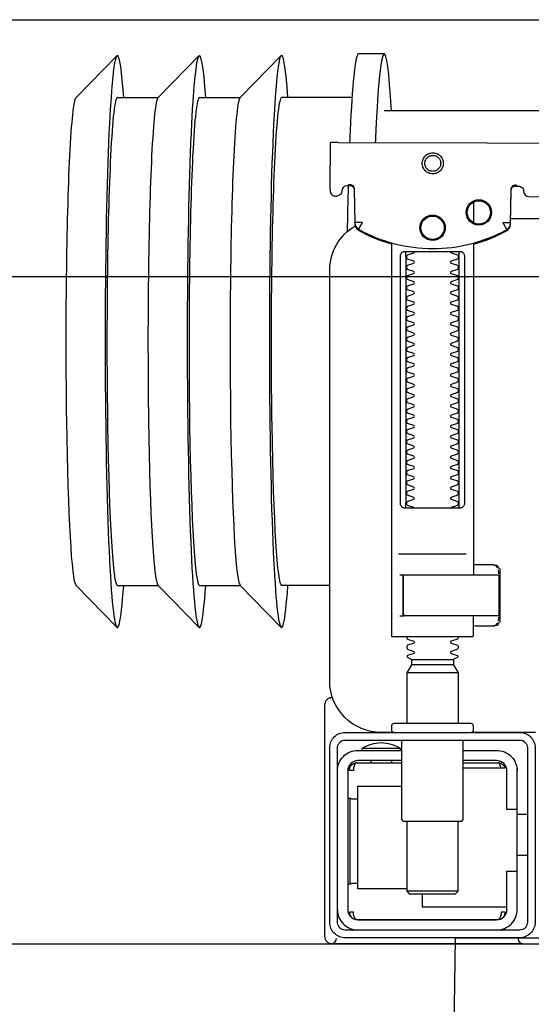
# Model space of a CAD drawing. Header units: millimetres. Extents: x 28600 to 181045, y -399112 to -163690.
# Tile 222 of 256: x 59980 to 59990, y -194372 to -194353. Entities that reach past the tile are written whole.
import ezdxf

# ---------------------------------------------------------------- set-up
doc = ezdxf.new("R2010")
doc.units = ezdxf.units.MM
doc.linetypes.add('HIDDEN', pattern=[9.525, 6.35, -3.175])
doc.layers.get('0').update_dxf_attribs({"color": 8})
for name, color, linetype in [('!! 0_ Istn-widok', 8, 'Continuous'), ('!! 0_Istn-cienka', 8, 'Continuous'), ('!! 2 ZABUDOWA GK-MDF', 8, 'Continuous'), ('!! 2_wypos-sanitarne', 8, 'Continuous')]:
    doc.layers.add(name, color=color, linetype=linetype)
doc.layers.add('!!_@ wypos sanit nd', color=8, linetype='Continuous', plot=False)

# ---------------------------------------------------------------- blocks, each defined once
blk = doc.blocks.new('A$C324a30b8')
for points in [[(-0.17832, -0.47832), (-0.17797, -0.23916), (-0.17727, -0.11958), (-0.17552, 0)], [(-0.17552, 0), (0.17552, 0)]]:
    blk.add_lwpolyline(points)
blk = doc.blocks.new('A$C4ebe9e89')
for points in [[(-0.24944, 0.17326), (-0.24147, 0.18145)], [(-0.24136, 0.17331), (-0.23341, 0.17331), (-0.22548, 0.18145)], [(-0.22538, 0.17331), (-0.21743, 0.17331), (-0.2095, 0.18145)], [(-0.18941, 0.18181), (-0.19441, 0.18181)], [(-0.19567, 0.17331), (-0.20939, 0.17331)], [(-0.18941, 0.17081), (-0.04454, 0.17081), (-0.04035, 0.17071), (-0.03616, 0.17042), (-0.032, 0.16993), (-0.02786, 0.16925), (-0.02376, 0.16837), (-0.0197, 0.16731), (-0.0157, 0.16606), (-0.01176, 0.16462), (-0.00789, 0.163), (-0.0041, 0.1612), (-0.0004, 0.15923), (0.0032, 0.15708), (0.00671, 0.15478), (0.0101, 0.1523), (0.01337, 0.14968)], [(-0.19839, 0.16455), (-0.11148, 0.16437)], [(-0.19593, 0.15629), (-0.19608, 0.15629), (-0.19638, 0.15629), (-0.19593, 0.1562), (-0.19577, 0.15614), (-0.19563, 0.15605), (-0.19551, 0.15594), (-0.1954, 0.15581), (-0.19532, 0.15567), (-0.19526, 0.15551), (-0.19523, 0.15535)], [(-0.16479, 0.14865), (-0.16466, 0.1552), (-0.16464, 0.15536), (-0.1646, 0.15551), (-0.16454, 0.15566), (-0.16445, 0.15579), (-0.16435, 0.15591), (-0.16422, 0.15601), (-0.16408, 0.15609), (-0.16394, 0.15614), (-0.16348, 0.15622), (-0.1638, 0.15623), (-0.16395, 0.15623)], [(-0.172, 0.15297), (-0.172, 0.14892)], [(0.16493, 0.14968), (-0.16477, 0.14968)], [(-0.172, 0.14497), (-0.172, 0.08036)], [(-0.1852, 0.14236), (-0.1852, 0.09436)], [(-0.1748, 0.09436), (-0.1748, 0.14236)], [(-0.17342, 0.08436), (-0.18658, 0.08436)], [(-0.172, 0.0823), (-0.17167, 0.08236), (-0.1682, 0.08236), (-0.16809, 0.08236), (-0.16798, 0.08234), (-0.16789, 0.08225), (-0.16779, 0.08224), (-0.16762, 0.08223), (-0.16752, 0.08223), (-0.16741, 0.08221), (-0.1673, 0.08214), (-0.16725, 0.082), (-0.16725, 0.08174), (-0.16711, 0.08172), (-0.16701, 0.08168), (-0.16693, 0.08162), (-0.16687, 0.08148), (-0.16687, 0.07124), (-0.16691, 0.07111), (-0.16701, 0.07103), (-0.16725, 0.07098), (-0.16725, 0.07071), (-0.16728, 0.07061), (-0.16735, 0.07054), (-0.16746, 0.0705), (-0.16762, 0.07049), (-0.16775, 0.07048), (-0.16789, 0.07046), (-0.16797, 0.07039), (-0.16807, 0.07036), (-0.1682, 0.07036), (-0.17167, 0.07036), (-0.172, 0.07041)], [(-0.16829, 0.08235), (-0.16772, 0.08221), (-0.16738, 0.08176)], [(-0.16723, 0.08135), (-0.16714, 0.08082), (-0.16713, 0.08055)], [(-0.18633, 0.08036), (-0.17526, 0.08036), (-0.17367, 0.08036)], [(-0.24944, 0.07835), (-0.24147, 0.07016)], [(-0.24136, 0.07831), (-0.23341, 0.07831), (-0.22548, 0.07016)], [(-0.22538, 0.07831), (-0.21743, 0.07831), (-0.2095, 0.07016)], [(-0.2, 0.07831), (-0.20939, 0.07831)], [(-0.18633, 0.07236), (-0.1855, 0.07236), (-0.18567, 0.07246), (-0.1857, 0.07256)], [(-0.16738, 0.07096), (-0.16772, 0.07051), (-0.16829, 0.07036)], [(-0.16713, 0.07216), (-0.16714, 0.0719), (-0.16723, 0.07137)], [(-0.1841, 0.06388), (-0.1759, 0.06388)], [(-0.1759, 0.06282), (-0.1841, 0.06282)], [(-0.175, 0.06126), (-0.185, 0.06126)], [(-0.20001, 0.05638), (-0.19987, 0.05642), (-0.19976, 0.05645), (-0.19962, 0.05647), (-0.19948, 0.05647)], [(-0.20099, 0.05497), (-0.20099, 0.00998)], [(-0.192, 0.04418), (-0.192, 0.04378)], [(-0.188, 0.04418), (-0.188, 0.04378)], [(-0.19478, 0.04378), (-0.186, 0.04378)], [(-0.16664, 0.04268), (-0.16666, 0.04284), (-0.16669, 0.04295), (-0.16672, 0.04306), (-0.16675, 0.04316), (-0.16679, 0.04326), (-0.16683, 0.04337), (-0.16689, 0.04346), (-0.16694, 0.04355), (-0.16701, 0.04363), (-0.1671, 0.0437), (-0.16718, 0.04375), (-0.16728, 0.04378), (-0.16718, 0.04377), (-0.16708, 0.04376), (-0.16696, 0.04373), (-0.16686, 0.0437), (-0.16677, 0.04367), (-0.16666, 0.04362), (-0.16657, 0.04357), (-0.16646, 0.0435), (-0.16636, 0.04342), (-0.16627, 0.04334), (-0.16618, 0.04324), (-0.1661, 0.04314), (-0.16603, 0.04303), (-0.16597, 0.04292), (-0.16592, 0.0428), (-0.16588, 0.04268), (-0.174, 0.04268)], [(-0.174, 0.04378), (-0.16722, 0.04378)], [(-0.185, 0.01918), (-0.1945, 0.01918), (-0.1945, 0.03918), (-0.186, 0.03918)], [(-0.19591, 0.03679), (-0.19602, 0.03679), (-0.19616, 0.03679), (-0.19632, 0.03679), (-0.1965, 0.03679)], [(-0.1615, 0.03368), (-0.1635, 0.03368)], [(-0.185, 0.03238), (-0.185, 0.01876), (-0.1845, 0.01826), (-0.1755, 0.01826), (-0.175, 0.01876), (-0.175, 0.03238)], [(-0.1615, 0.02568), (-0.1635, 0.02568)], [(-0.1965, 0.02017), (-0.19632, 0.02017), (-0.19616, 0.02017), (-0.19602, 0.02017), (-0.19591, 0.02017)], [(-0.175, 0.01876), (-0.185, 0.01876)], [(-0.182, 0.01826), (-0.182, 0.01568), (-0.1655, 0.01568)], [(-0.16636, 0.01353), (-0.16625, 0.01364), (-0.16618, 0.01371), (-0.16612, 0.01379), (-0.16606, 0.01388), (-0.166, 0.01398), (-0.16596, 0.01407), (-0.16592, 0.01417), (-0.16589, 0.01428), (-0.16586, 0.01438), (-0.16584, 0.01449), (-0.16583, 0.01459), (-0.16583, 0.01469), (-0.16593, 0.01468), (-0.16606, 0.01468), (-0.1663, 0.01468), (-0.1664, 0.01468), (-0.16651, 0.01468), (-0.16661, 0.01468), (-0.16661, 0.01458), (-0.16662, 0.01448), (-0.16663, 0.01438), (-0.16664, 0.01428), (-0.16665, 0.01418), (-0.16667, 0.01407), (-0.1667, 0.01397), (-0.16673, 0.01387), (-0.16676, 0.01377), (-0.1668, 0.01366), (-0.16685, 0.01356), (-0.1669, 0.01347), (-0.16697, 0.01338), (-0.16704, 0.01331), (-0.16712, 0.01325), (-0.16725, 0.01318), (-0.19475, 0.01318), (-0.19493, 0.01328), (-0.19501, 0.01336), (-0.19507, 0.01344), (-0.19513, 0.01353), (-0.19518, 0.01363), (-0.19522, 0.01372), (-0.19526, 0.01383), (-0.19529, 0.01393), (-0.19532, 0.01405), (-0.19534, 0.01415), (-0.19536, 0.01425), (-0.19537, 0.01435), (-0.19538, 0.01446), (-0.19538, 0.01458), (-0.19539, 0.01468), (-0.19617, 0.01467), (-0.19616, 0.01456), (-0.19615, 0.01446), (-0.19613, 0.01435), (-0.1961, 0.01425), (-0.19607, 0.01415), (-0.19603, 0.01405), (-0.19598, 0.01395), (-0.19592, 0.01386), (-0.19586, 0.01377), (-0.19579, 0.01369), (-0.19571, 0.01361), (-0.19563, 0.01353)]]:
    blk.add_lwpolyline(points)
for points in [[(-0.19989, 0.16454), (-0.19995, 0.15554, 0.009369), (-0.19993, 0.15511), (-0.19991, 0.15494), (-0.19986, 0.15477), (-0.19978, 0.15461), (-0.19968, 0.15447), (-0.19955, 0.15435), (-0.1994, 0.15426), (-0.19924, 0.15419), (-0.19907, 0.15415), (-0.19895, 0.15414), (-0.1988, 0.15414)], [(-0.16412, 0.15607), (-0.16324, 0.15607), (-0.16303, 0.15604), (-0.16282, 0.15598), (-0.16264, 0.15587), (-0.16249, 0.15572), (-0.16236, 0.15555), (-0.16228, 0.15535), (-0.16224, 0.15515, 0.002299), (-0.16224, 0.15503, 0.40455), (-0.16124, 0.15406), (-0.11145, 0.15396)], [(-0.19576, 0.15613), (-0.19665, 0.15613, 0.282591), (-0.19753, 0.15558), (-0.19757, 0.15549), (-0.19761, 0.15538), (-0.19763, 0.15529), (-0.19764, 0.15514, -0.415352), (-0.19864, 0.15414)], [(-0.19623, 0.15644), (-0.19587, 0.15638), (-0.19555, 0.15617), (-0.19533, 0.15585), (-0.19523, 0.1555), (-0.19513, 0.14894), (-0.19513, 0.14888, 0.265347), (-0.19435, 0.14762, 0.125711), (-0.17997, 0.14391, 0.125711), (-0.16558, 0.14756, 0.26954), (-0.16479, 0.14885), (-0.16467, 0.1554), (-0.16464, 0.15562), (-0.16456, 0.15583), (-0.16444, 0.15601), (-0.16428, 0.15617), (-0.16409, 0.15628), (-0.16388, 0.15635), (-0.16368, 0.15638)], [(-0.15993, 0.04968), (-0.17248, 0.04968, 0.405519), (-0.172, 0.05018), (-0.172, 0.05088, 0.414214), (-0.1725, 0.05138), (-0.1875, 0.05138, 0.414214), (-0.188, 0.05088), (-0.188, 0.05018, 0.405519), (-0.18751, 0.04968), (-0.19, 0.04968, -0.414214), (-0.2, 0.05968), (-0.2, 0.13968, -0.266001), (-0.19506, 0.1483)], [(-0.19512, 0.14869), (-0.19511, 0.1485), (-0.19509, 0.1484), (-0.19506, 0.1483), (-0.19503, 0.1482), (-0.19498, 0.1481), (-0.19493, 0.148), (-0.19488, 0.14791), (-0.19482, 0.14782), (-0.19475, 0.14774), (-0.19467, 0.14766), (-0.1946, 0.14759), (-0.19451, 0.14753), (-0.19443, 0.14747), (-0.19434, 0.14742), (-0.19358, 0.14701), (-0.19281, 0.14663), (-0.19203, 0.14628), (-0.19124, 0.14594), (-0.19044, 0.14563), (-0.18964, 0.14534), (-0.18882, 0.14507), (-0.188, 0.14483), (-0.188, 0.06856, 0.414214), (-0.1878, 0.06836), (-0.17545, 0.06836), (-0.1722, 0.06836, 0.414214), (-0.172, 0.06856), (-0.172, 0.07236)], [(-0.172, 0.14478), (-0.17117, 0.14502), (-0.17034, 0.14528), (-0.16952, 0.14557), (-0.16871, 0.14588), (-0.16791, 0.14622), (-0.16712, 0.14657), (-0.16635, 0.14695), (-0.16558, 0.14736), (-0.16557, 0.14736, 0.269546), (-0.16479, 0.14865)], [(-0.18353, 0.09336, 0.182836), (-0.18364, 0.09345), (-0.18485, 0.09386, 0.050055), (-0.185, 0.09412), (-0.185, 0.0944, 0.050055), (-0.18485, 0.09466), (-0.18364, 0.09507, 0.719897), (-0.18364, 0.09545), (-0.18485, 0.09586, 0.050055), (-0.185, 0.09612), (-0.185, 0.0964, 0.050055), (-0.18485, 0.09666), (-0.18364, 0.09707, 0.719897), (-0.18364, 0.09745), (-0.18485, 0.09786, 0.050055), (-0.185, 0.09812), (-0.185, 0.0984, 0.050055), (-0.18485, 0.09866), (-0.18364, 0.09907, 0.719897), (-0.18364, 0.09945), (-0.18485, 0.09986, 0.050055), (-0.185, 0.10012), (-0.185, 0.1004, 0.050055), (-0.18485, 0.10066), (-0.18364, 0.10107, 0.719897), (-0.18364, 0.10145), (-0.18485, 0.10186, 0.050055), (-0.185, 0.10212), (-0.185, 0.1024, 0.050055), (-0.18485, 0.10266), (-0.18364, 0.10307, 0.719897), (-0.18364, 0.10345), (-0.18485, 0.10386, 0.050055), (-0.185, 0.10412), (-0.185, 0.1044, 0.050055), (-0.18485, 0.10466), (-0.18364, 0.10507, 0.719897), (-0.18364, 0.10545), (-0.18485, 0.10586, 0.050055), (-0.185, 0.10612), (-0.185, 0.1064, 0.050055), (-0.18485, 0.10666), (-0.18364, 0.10707, 0.719897), (-0.18364, 0.10745), (-0.18485, 0.10786, 0.050055), (-0.185, 0.10812), (-0.185, 0.1084, 0.050055), (-0.18485, 0.10866), (-0.18364, 0.10907, 0.719897), (-0.18364, 0.10945), (-0.18485, 0.10986, 0.050055), (-0.185, 0.11012), (-0.185, 0.1104, 0.050055), (-0.18485, 0.11066), (-0.18364, 0.11107, 0.719897), (-0.18364, 0.11145), (-0.18485, 0.11186, 0.050055), (-0.185, 0.11212), (-0.185, 0.1124, 0.050055), (-0.18485, 0.11266), (-0.18364, 0.11307, 0.719897), (-0.18364, 0.11345), (-0.18485, 0.11386, 0.050055), (-0.185, 0.11412), (-0.185, 0.1144, 0.050055), (-0.18485, 0.11466), (-0.18364, 0.11507, 0.719897), (-0.18364, 0.11545), (-0.18485, 0.11586, 0.050055), (-0.185, 0.11612), (-0.185, 0.1164, 0.050055), (-0.18485, 0.11666), (-0.18364, 0.11707, 0.719897), (-0.18364, 0.11745), (-0.18485, 0.11786, 0.050055), (-0.185, 0.11812), (-0.185, 0.1184, 0.050055), (-0.18485, 0.11866), (-0.18364, 0.11907, 0.719897), (-0.18364, 0.11945), (-0.18485, 0.11986, 0.050055), (-0.185, 0.12012), (-0.185, 0.1204, 0.050055), (-0.18485, 0.12066), (-0.18364, 0.12107, 0.719897), (-0.18364, 0.12145), (-0.18485, 0.12186, 0.050055), (-0.185, 0.12212), (-0.185, 0.1224, 0.050055), (-0.18485, 0.12266), (-0.18364, 0.12307, 0.719897), (-0.18364, 0.12345), (-0.18485, 0.12386, 0.050055), (-0.185, 0.12412), (-0.185, 0.1244, 0.050055), (-0.18485, 0.12466), (-0.18364, 0.12507, 0.719897), (-0.18364, 0.12545), (-0.18485, 0.12586, 0.050055), (-0.185, 0.12612), (-0.185, 0.1264, 0.050055), (-0.18485, 0.12666), (-0.18364, 0.12707, 0.719897), (-0.18364, 0.12745), (-0.18485, 0.12786, 0.050055), (-0.185, 0.12812), (-0.185, 0.1284, 0.050055), (-0.18485, 0.12866), (-0.18364, 0.12907, 0.719897), (-0.18364, 0.12945), (-0.18485, 0.12986, 0.050055), (-0.185, 0.13012), (-0.185, 0.1304, 0.050055), (-0.18485, 0.13066), (-0.18364, 0.13107, 0.719897), (-0.18364, 0.13145), (-0.18485, 0.13186, 0.050055), (-0.185, 0.13212), (-0.185, 0.1324, 0.050055), (-0.18485, 0.13266), (-0.18364, 0.13307, 0.719897), (-0.18364, 0.13345), (-0.18485, 0.13386, 0.050055), (-0.185, 0.13412), (-0.185, 0.1344, 0.050055), (-0.18485, 0.13466), (-0.18364, 0.13507, 0.719897), (-0.18364, 0.13545), (-0.18485, 0.13586, 0.050055), (-0.185, 0.13612), (-0.185, 0.1364, 0.050055), (-0.18485, 0.13666), (-0.18364, 0.13707, 0.719897), (-0.18364, 0.13745), (-0.18485, 0.13786, 0.050055), (-0.185, 0.13812), (-0.185, 0.1384, 0.050055), (-0.18485, 0.13866), (-0.18364, 0.13907, 0.719897), (-0.18364, 0.13945), (-0.18485, 0.13986, 0.050055), (-0.185, 0.14012), (-0.185, 0.1404, 0.050055), (-0.18485, 0.14066), (-0.18364, 0.14107, 0.719897), (-0.18364, 0.14145), (-0.18485, 0.14186, 0.050055), (-0.185, 0.14212), (-0.185, 0.1424, 0.050055), (-0.18485, 0.14266), (-0.18364, 0.14307, 0.474594), (-0.18353, 0.14336)], [(-0.17647, 0.14336, 0.474594), (-0.17636, 0.14307), (-0.17514, 0.14266, 0.050055), (-0.175, 0.1424), (-0.175, 0.14212, 0.050055), (-0.17514, 0.14186), (-0.17636, 0.14145, 0.719897), (-0.17636, 0.14107), (-0.17514, 0.14066, 0.050055), (-0.175, 0.1404), (-0.175, 0.14012, 0.050055), (-0.17514, 0.13986), (-0.17636, 0.13945, 0.719897), (-0.17636, 0.13907), (-0.17514, 0.13866, 0.050055), (-0.175, 0.1384), (-0.175, 0.13812, 0.050055), (-0.17514, 0.13786), (-0.17636, 0.13745, 0.719897), (-0.17636, 0.13707), (-0.17514, 0.13666, 0.050055), (-0.175, 0.1364), (-0.175, 0.13612, 0.050055), (-0.17514, 0.13586), (-0.17636, 0.13545, 0.719897), (-0.17636, 0.13507), (-0.17514, 0.13466, 0.050055), (-0.175, 0.1344), (-0.175, 0.13412, 0.050055), (-0.17514, 0.13386), (-0.17636, 0.13345, 0.719897), (-0.17636, 0.13307), (-0.17514, 0.13266, 0.050055), (-0.175, 0.1324), (-0.175, 0.13212, 0.050055), (-0.17514, 0.13186), (-0.17636, 0.13145, 0.719897), (-0.17636, 0.13107), (-0.17514, 0.13066, 0.050055), (-0.175, 0.1304), (-0.175, 0.13012, 0.050055), (-0.17514, 0.12986), (-0.17636, 0.12945, 0.719897), (-0.17636, 0.12907), (-0.17514, 0.12866, 0.050055), (-0.175, 0.1284), (-0.175, 0.12812, 0.050055), (-0.17514, 0.12786), (-0.17636, 0.12745, 0.719897), (-0.17636, 0.12707), (-0.17514, 0.12666, 0.050055), (-0.175, 0.1264), (-0.175, 0.12612, 0.050055), (-0.17514, 0.12586), (-0.17636, 0.12545, 0.719897), (-0.17636, 0.12507), (-0.17514, 0.12466, 0.050055), (-0.175, 0.1244), (-0.175, 0.12412, 0.050055), (-0.17514, 0.12386), (-0.17636, 0.12345, 0.719897), (-0.17636, 0.12307), (-0.17514, 0.12266, 0.050055), (-0.175, 0.1224), (-0.175, 0.12212, 0.050055), (-0.17514, 0.12186), (-0.17636, 0.12145, 0.719897), (-0.17636, 0.12107), (-0.17514, 0.12066, 0.050055), (-0.175, 0.1204), (-0.175, 0.12012, 0.050055), (-0.17514, 0.11986), (-0.17636, 0.11945, 0.719897), (-0.17636, 0.11907), (-0.17514, 0.11866, 0.050055), (-0.175, 0.1184), (-0.175, 0.11812, 0.050055), (-0.17514, 0.11786), (-0.17636, 0.11745, 0.719897), (-0.17636, 0.11707), (-0.17514, 0.11666, 0.050055), (-0.175, 0.1164), (-0.175, 0.11612, 0.050055), (-0.17514, 0.11586), (-0.17636, 0.11545, 0.719897), (-0.17636, 0.11507), (-0.17514, 0.11466, 0.050055), (-0.175, 0.1144), (-0.175, 0.11412, 0.050055), (-0.17514, 0.11386), (-0.17636, 0.11345, 0.719897), (-0.17636, 0.11307), (-0.17514, 0.11266, 0.050055), (-0.175, 0.1124), (-0.175, 0.11212, 0.050055), (-0.17514, 0.11186), (-0.17636, 0.11145, 0.719897), (-0.17636, 0.11107), (-0.17514, 0.11066, 0.050055), (-0.175, 0.1104), (-0.175, 0.11012, 0.050055), (-0.17514, 0.10986), (-0.17636, 0.10945, 0.719897), (-0.17636, 0.10907), (-0.17514, 0.10866, 0.050055), (-0.175, 0.1084), (-0.175, 0.10812, 0.050055), (-0.17514, 0.10786), (-0.17636, 0.10745, 0.719897), (-0.17636, 0.10707), (-0.17514, 0.10666, 0.050055), (-0.175, 0.1064), (-0.175, 0.10612, 0.050055), (-0.17514, 0.10586), (-0.17636, 0.10545, 0.719897), (-0.17636, 0.10507), (-0.17514, 0.10466, 0.050055), (-0.175, 0.1044), (-0.175, 0.10412, 0.050055), (-0.17514, 0.10386), (-0.17636, 0.10345, 0.719897), (-0.17636, 0.10307), (-0.17514, 0.10266, 0.050055), (-0.175, 0.1024), (-0.175, 0.10212, 0.050055), (-0.17514, 0.10186), (-0.17636, 0.10145, 0.719897), (-0.17636, 0.10107), (-0.17514, 0.10066, 0.050055), (-0.175, 0.1004), (-0.175, 0.10012, 0.050055), (-0.17514, 0.09986), (-0.17636, 0.09945, 0.719897), (-0.17636, 0.09907), (-0.17514, 0.09866, 0.050055), (-0.175, 0.0984), (-0.175, 0.09812, 0.050055), (-0.17514, 0.09786), (-0.17636, 0.09745, 0.719897), (-0.17636, 0.09707), (-0.17514, 0.09666, 0.050055), (-0.175, 0.0964), (-0.175, 0.09612, 0.050055), (-0.17514, 0.09586), (-0.17636, 0.09545, 0.719897), (-0.17636, 0.09507), (-0.17514, 0.09466, 0.050055), (-0.175, 0.0944), (-0.175, 0.09412, 0.050055), (-0.17514, 0.09386), (-0.17636, 0.09345, 0.182836), (-0.17647, 0.09336)], [(-0.1857, 0.08016), (-0.1857, 0.07256), (-0.1857, 0.08016), (-0.18567, 0.08026), (-0.18559, 0.08034), (-0.17695, 0.08036), (-0.16725, 0.08036, -0.414214), (-0.16705, 0.08016), (-0.16705, 0.07256, -0.414214), (-0.16725, 0.07236), (-0.18543, 0.07236), (-0.18553, 0.0724), (-0.18559, 0.07256)], [(-0.185, 0.06836), (-0.185, 0.06812, -0.050055), (-0.18485, 0.06786), (-0.18364, 0.06745, -0.719897), (-0.18364, 0.06707), (-0.18485, 0.06666, -0.050055), (-0.185, 0.0664), (-0.185, 0.06612, -0.050055), (-0.18485, 0.06586), (-0.18364, 0.06545, -0.719897), (-0.18364, 0.06507), (-0.18485, 0.06466, -0.050055), (-0.185, 0.0644), (-0.1841, 0.06388), (-0.1841, 0.06282), (-0.185, 0.06126), (-0.185, 0.05138)], [(-0.175, 0.06836), (-0.175, 0.06812, 0.050055), (-0.17514, 0.06786), (-0.17636, 0.06745, 0.719897), (-0.17636, 0.06707), (-0.17514, 0.06666, 0.050055), (-0.175, 0.0664), (-0.175, 0.06612, 0.050055), (-0.17514, 0.06586), (-0.17636, 0.06545, 0.719897), (-0.17636, 0.06507), (-0.17514, 0.06466, 0.050055), (-0.175, 0.0644), (-0.1759, 0.06388), (-0.1759, 0.06282), (-0.175, 0.06126), (-0.175, 0.05138)], [(-0.20011, 0.05634, 0.091301), (-0.20055, 0.05604, 0.198909), (-0.20099, 0.05497)], [(-0.19944, 0.0564, 0.170835), (-0.20011, 0.05634)], [(-0.186, 0.04818), (-0.186, 0.03288, 0.414214), (-0.1855, 0.03238), (-0.1745, 0.03238, 0.414214), (-0.174, 0.03288), (-0.174, 0.04818)], [(-0.1985, 0.04218, -0.414214), (-0.1945, 0.04618), (-0.18625, 0.04618), (-0.18625, 0.04656), (-0.19375, 0.04656), (-0.19375, 0.04618)], [(-0.18625, 0.04656, 0.119096), (-0.19, 0.04764, 0.119096), (-0.19375, 0.04656)], [(-0.174, 0.04618), (-0.1675, 0.04618, -0.414214), (-0.1635, 0.04218), (-0.16353, 0.04268)], [(-0.186, 0.04418), (-0.1945, 0.04418, 0.414214), (-0.1965, 0.04218), (-0.1965, 0.01518, 0.414214), (-0.1945, 0.01318), (-0.1675, 0.01318, 0.414214), (-0.1655, 0.01518), (-0.1655, 0.02268), (-0.1635, 0.02268), (-0.1635, 0.04218)], [(-0.1635, 0.03468), (-0.1655, 0.03468), (-0.1655, 0.04218, 0.414214), (-0.1675, 0.04418), (-0.174, 0.04418)], [(-0.1945, 0.02025), (-0.19515, 0.02024), (-0.19542, 0.02024), (-0.1956, 0.02024), (-0.19567, 0.02024, 0.116465), (-0.19589, 0.02018), (-0.19601, 0.02013), (-0.19601, 0.03683), (-0.19589, 0.03678, 0.116465), (-0.19567, 0.03672), (-0.19542, 0.03672), (-0.19515, 0.03672), (-0.1945, 0.03671)], [(-0.1675, 0.01118, 0.414214), (-0.1635, 0.01518), (-0.1635, 0.02268)], [(-0.1985, 0.01518, 0.414214), (-0.1945, 0.01118)], [(-0.20099, 0.00998, 0.198909), (-0.20055, 0.00892, 0.091301), (-0.20011, 0.00862)], [(-0.1633, 0.00948, 0.412536), (-0.1623, 0.00848), (-0.1125, 0.00848), (-0.11221, 0.00851), (-0.11193, 0.0086), (-0.11168, 0.00873), (-0.11145, 0.00892), (-0.11126, 0.00914), (-0.11112, 0.0094), (-0.11104, 0.00968)], [(-0.16237, 0.00849), (-0.16249, 0.00849), (-0.16269, 0.00849), (-0.16294, 0.00849), (-0.16323, 0.00849), (-0.16357, 0.00849), (-0.16393, 0.00849), (-0.16428, 0.00849), (-0.19771, 0.00849), (-0.19841, 0.00849), (-0.19903, 0.00849), (-0.19948, 0.00849), (-0.19961, 0.00849), (-0.19973, 0.00851), (-0.19984, 0.00853), (-0.20003, 0.00859, 0.517033), (-0.1987, 0.00952)]]:
    blk.add_lwpolyline(points, format="xyb")
for points in [[(-0.17994, 0.16256), (-0.17974, 0.16255), (-0.17954, 0.16252), (-0.17934, 0.16247), (-0.17915, 0.1624), (-0.17897, 0.16231), (-0.1788, 0.16221), (-0.17864, 0.16209), (-0.17849, 0.16196), (-0.17836, 0.16181), (-0.17824, 0.16165), (-0.17813, 0.16147), (-0.17805, 0.16129), (-0.17798, 0.1611), (-0.17793, 0.16091), (-0.1779, 0.16071), (-0.17789, 0.16051), (-0.1779, 0.16031), (-0.17793, 0.16011), (-0.17798, 0.15991), (-0.17805, 0.15972), (-0.17814, 0.15954), (-0.17824, 0.15937), (-0.17836, 0.15921), (-0.1785, 0.15906), (-0.17865, 0.15893), (-0.17881, 0.15881), (-0.17898, 0.1587), (-0.17916, 0.15862), (-0.17935, 0.15855), (-0.17955, 0.1585), (-0.17975, 0.15847), (-0.17995, 0.15846), (-0.18015, 0.15847), (-0.18035, 0.1585), (-0.18054, 0.15855), (-0.18073, 0.15862), (-0.18091, 0.15871), (-0.18108, 0.15881), (-0.18124, 0.15893), (-0.18139, 0.15907), (-0.18153, 0.15922), (-0.18165, 0.15938), (-0.18175, 0.15955), (-0.18184, 0.15973), (-0.1819, 0.15992), (-0.18195, 0.16012), (-0.18198, 0.16031), (-0.18199, 0.16052), (-0.18198, 0.16072), (-0.18195, 0.16091), (-0.1819, 0.16111), (-0.18183, 0.1613), (-0.18175, 0.16148), (-0.18164, 0.16165), (-0.18152, 0.16181), (-0.18139, 0.16196), (-0.18124, 0.1621), (-0.18108, 0.16222), (-0.1809, 0.16232), (-0.18072, 0.1624), (-0.18053, 0.16247), (-0.18034, 0.16252), (-0.18014, 0.16255)], [(-0.17994, 0.16205), (-0.17979, 0.16205), (-0.17964, 0.16202), (-0.17949, 0.16199), (-0.17935, 0.16194), (-0.17921, 0.16187), (-0.17908, 0.16179), (-0.17896, 0.1617), (-0.17884, 0.1616), (-0.17874, 0.16149), (-0.17865, 0.16136), (-0.17857, 0.16123), (-0.17851, 0.1611), (-0.17846, 0.16095), (-0.17842, 0.1608), (-0.1784, 0.16065), (-0.17839, 0.1605), (-0.1784, 0.16035), (-0.17842, 0.1602), (-0.17846, 0.16005), (-0.17851, 0.15991), (-0.17858, 0.15977), (-0.17866, 0.15964), (-0.17875, 0.15952), (-0.17885, 0.15941), (-0.17896, 0.1593), (-0.17908, 0.15921), (-0.17921, 0.15914), (-0.17935, 0.15907), (-0.1795, 0.15902), (-0.17964, 0.15898), (-0.17979, 0.15896), (-0.17995, 0.15895), (-0.1801, 0.15896), (-0.18025, 0.15899), (-0.18039, 0.15902), (-0.18054, 0.15907), (-0.18067, 0.15914), (-0.18081, 0.15922), (-0.18093, 0.15931), (-0.18104, 0.15941), (-0.18114, 0.15952), (-0.18123, 0.15965), (-0.18131, 0.15978), (-0.18138, 0.15991), (-0.18143, 0.16006), (-0.18146, 0.16021), (-0.18148, 0.16036), (-0.18149, 0.16051), (-0.18148, 0.16066), (-0.18146, 0.16081), (-0.18142, 0.16096), (-0.18137, 0.1611), (-0.18131, 0.16124), (-0.18123, 0.16137), (-0.18114, 0.16149), (-0.18104, 0.1616), (-0.18092, 0.1617), (-0.1808, 0.1618), (-0.18067, 0.16187), (-0.18053, 0.16194), (-0.18039, 0.16199), (-0.18024, 0.16203), (-0.18009, 0.16205)], [(-0.17471, 0.14336), (-0.17462, 0.14336), (-0.17454, 0.14335), (-0.17445, 0.14333), (-0.17436, 0.14331), (-0.17428, 0.14327), (-0.1742, 0.14323), (-0.17413, 0.14318), (-0.17406, 0.14313), (-0.174, 0.14306), (-0.17394, 0.14299), (-0.17389, 0.1429), (-0.17384, 0.1428), (-0.1738, 0.1427), (-0.17378, 0.14259), (-0.17376, 0.14247), (-0.17375, 0.14236), (-0.17375, 0.09436), (-0.17376, 0.09424), (-0.17378, 0.09413), (-0.1738, 0.09402), (-0.17384, 0.09391), (-0.17389, 0.09382), (-0.17394, 0.09373), (-0.174, 0.09366), (-0.17406, 0.09359), (-0.17413, 0.09353), (-0.1742, 0.09349), (-0.17428, 0.09344), (-0.17436, 0.09341), (-0.17445, 0.09339), (-0.17454, 0.09337), (-0.17462, 0.09336), (-0.17471, 0.09336), (-0.18529, 0.09336), (-0.18538, 0.09336), (-0.18546, 0.09337), (-0.18555, 0.09339), (-0.18564, 0.09341), (-0.18572, 0.09344), (-0.1858, 0.09349), (-0.18587, 0.09353), (-0.18594, 0.09359), (-0.186, 0.09366), (-0.18606, 0.09373), (-0.18611, 0.09382), (-0.18616, 0.09391), (-0.1862, 0.09402), (-0.18622, 0.09413), (-0.18624, 0.09424), (-0.18624, 0.09436), (-0.18624, 0.14236), (-0.18624, 0.14247), (-0.18622, 0.14259), (-0.1862, 0.1427), (-0.18616, 0.1428), (-0.18611, 0.1429), (-0.18606, 0.14299), (-0.186, 0.14306), (-0.18594, 0.14313), (-0.18587, 0.14318), (-0.1858, 0.14323), (-0.18572, 0.14327), (-0.18564, 0.14331), (-0.18555, 0.14333), (-0.18546, 0.14335), (-0.18538, 0.14336), (-0.18529, 0.14336)], [(-0.19467, 0.04378), (-0.19466, 0.04378), (-0.19466, 0.04378), (-0.19466, 0.04378), (-0.19466, 0.04378), (-0.19466, 0.04378), (-0.19466, 0.04378), (-0.19466, 0.04378), (-0.19466, 0.04378), (-0.19466, 0.04378), (-0.19466, 0.04378), (-0.19466, 0.04378), (-0.19466, 0.04378), (-0.19466, 0.04378), (-0.19466, 0.04378), (-0.19466, 0.04378), (-0.19466, 0.04378), (-0.19467, 0.04378), (-0.19467, 0.04378), (-0.19467, 0.04378), (-0.19467, 0.04378), (-0.19468, 0.04378), (-0.19468, 0.04378), (-0.19469, 0.04378), (-0.1947, 0.04378), (-0.1947, 0.04378), (-0.19471, 0.04378), (-0.19471, 0.04378), (-0.19471, 0.04378), (-0.19471, 0.04378), (-0.19472, 0.04378), (-0.19472, 0.04378), (-0.19472, 0.04377), (-0.19472, 0.04377), (-0.19473, 0.04377), (-0.19473, 0.04377), (-0.19473, 0.04377), (-0.19473, 0.04377), (-0.19473, 0.04377), (-0.19473, 0.04377), (-0.19474, 0.04377), (-0.19474, 0.04377), (-0.19474, 0.04377), (-0.19474, 0.04377), (-0.19474, 0.04377), (-0.19475, 0.04377), (-0.19475, 0.04377), (-0.19475, 0.04377), (-0.19475, 0.04377), (-0.19476, 0.04377), (-0.19476, 0.04377), (-0.19476, 0.04377), (-0.19477, 0.04376), (-0.19477, 0.04376), (-0.19477, 0.04376), (-0.19478, 0.04376), (-0.19479, 0.04376), (-0.19479, 0.04376), (-0.1948, 0.04375), (-0.19481, 0.04375), (-0.19481, 0.04375), (-0.19482, 0.04374), (-0.19483, 0.04374), (-0.19483, 0.04374), (-0.19484, 0.04373), (-0.19485, 0.04373), (-0.19485, 0.04373), (-0.19486, 0.04372), (-0.19487, 0.04372), (-0.19488, 0.04371), (-0.19488, 0.04371), (-0.19489, 0.0437), (-0.1949, 0.0437), (-0.1949, 0.04369), (-0.19491, 0.04369), (-0.19492, 0.04368), (-0.19493, 0.04368), (-0.19493, 0.04367), (-0.19494, 0.04367), (-0.19495, 0.04366), (-0.19495, 0.04366), (-0.19496, 0.04365), (-0.19497, 0.04364), (-0.19497, 0.04364), (-0.19498, 0.04363), (-0.19499, 0.04362), (-0.19499, 0.04362), (-0.195, 0.04361), (-0.19501, 0.0436), (-0.19501, 0.04359), (-0.19502, 0.04359), (-0.19503, 0.04358), (-0.19503, 0.04357), (-0.19504, 0.04356), (-0.19504, 0.04356), (-0.19505, 0.04355), (-0.19506, 0.04354), (-0.19506, 0.04353), (-0.19507, 0.04352), (-0.19508, 0.04351), (-0.19508, 0.0435), (-0.19509, 0.04349), (-0.19509, 0.04349), (-0.1951, 0.04348), (-0.19511, 0.04347), (-0.19511, 0.04346), (-0.19512, 0.04345), (-0.19512, 0.04344), (-0.19513, 0.04343), (-0.19513, 0.04342), (-0.19514, 0.04341), (-0.19515, 0.0434), (-0.19515, 0.04339), (-0.19516, 0.04338), (-0.19516, 0.04337), (-0.19517, 0.04336), (-0.19517, 0.04334), (-0.19518, 0.04333), (-0.19518, 0.04332), (-0.19519, 0.04331), (-0.19519, 0.0433), (-0.1952, 0.04329), (-0.1952, 0.04328), (-0.19521, 0.04327), (-0.19521, 0.04325), (-0.19522, 0.04324), (-0.19522, 0.04323), (-0.19523, 0.04322), (-0.19523, 0.04321), (-0.19524, 0.04319), (-0.19524, 0.04318), (-0.19525, 0.04317), (-0.19525, 0.04316), (-0.19526, 0.04313), (-0.19527, 0.04311), (-0.19527, 0.04308), (-0.19528, 0.04306), (-0.19529, 0.04303), (-0.1953, 0.043), (-0.1953, 0.04298), (-0.19531, 0.04295), (-0.19532, 0.04292), (-0.19532, 0.0429), (-0.19533, 0.04287), (-0.19533, 0.04285), (-0.19534, 0.04282), (-0.19534, 0.04279), (-0.19535, 0.04277), (-0.19535, 0.04274), (-0.19536, 0.04271), (-0.19536, 0.04269), (-0.19536, 0.04266), (-0.19537, 0.04263), (-0.19537, 0.04261), (-0.19537, 0.04258), (-0.19537, 0.04257), (-0.19537, 0.04256), (-0.19537, 0.04255), (-0.19537, 0.04255), (-0.19537, 0.04254), (-0.19538, 0.04253), (-0.19538, 0.04253), (-0.19538, 0.04252), (-0.19538, 0.04252), (-0.19538, 0.04251), (-0.19538, 0.04251), (-0.19538, 0.0425), (-0.19538, 0.04249), (-0.19538, 0.04249), (-0.19538, 0.04248), (-0.19538, 0.04248), (-0.19538, 0.04248), (-0.19538, 0.04247), (-0.19538, 0.04247), (-0.19538, 0.04246), (-0.19538, 0.04246), (-0.19538, 0.04246), (-0.19538, 0.04245), (-0.19538, 0.04245), (-0.19538, 0.04245), (-0.19538, 0.04244), (-0.19538, 0.04244), (-0.19538, 0.04244), (-0.19538, 0.04244), (-0.19538, 0.04243), (-0.19538, 0.04243), (-0.19538, 0.04243), (-0.19538, 0.04242), (-0.19538, 0.04242), (-0.19538, 0.04241), (-0.19538, 0.04241), (-0.19538, 0.0424), (-0.19538, 0.0424), (-0.19538, 0.04239), (-0.19538, 0.04239), (-0.19538, 0.04239), (-0.19538, 0.04238), (-0.19538, 0.04238), (-0.19538, 0.04237), (-0.19538, 0.04237), (-0.19538, 0.04236), (-0.19538, 0.04236), (-0.19538, 0.04235), (-0.19538, 0.04235), (-0.19538, 0.04234), (-0.19538, 0.04234), (-0.19538, 0.04234), (-0.19538, 0.04233), (-0.19538, 0.04232), (-0.19538, 0.04232), (-0.19538, 0.04231), (-0.19538, 0.04231), (-0.19538, 0.04231), (-0.19538, 0.0423), (-0.19538, 0.0423), (-0.19538, 0.04229), (-0.19538, 0.04229), (-0.19538, 0.04229), (-0.19538, 0.04229), (-0.19538, 0.04228), (-0.19538, 0.04228), (-0.19538, 0.04228), (-0.19538, 0.04228), (-0.19539, 0.04228), (-0.19539, 0.04228), (-0.19539, 0.04228), (-0.19539, 0.04227), (-0.19539, 0.04227), (-0.1954, 0.04227), (-0.1954, 0.04227), (-0.1954, 0.04227), (-0.1954, 0.04227), (-0.19541, 0.04227), (-0.19541, 0.04227), (-0.19542, 0.04227), (-0.19542, 0.04227), (-0.19543, 0.04228), (-0.19544, 0.04228), (-0.19545, 0.04228), (-0.19545, 0.04228), (-0.19546, 0.04228), (-0.19546, 0.04228), (-0.19546, 0.04228), (-0.19547, 0.04228), (-0.19548, 0.04228), (-0.19549, 0.04228), (-0.19549, 0.04228), (-0.1955, 0.04228), (-0.19551, 0.04228), (-0.19552, 0.04228), (-0.19553, 0.04228), (-0.19554, 0.04228), (-0.19555, 0.04228), (-0.19556, 0.04228), (-0.19557, 0.04228), (-0.19558, 0.04228), (-0.19559, 0.04228), (-0.19561, 0.04228), (-0.19563, 0.04228), (-0.19565, 0.04228), (-0.19568, 0.04228), (-0.1957, 0.04228), (-0.19574, 0.04228), (-0.19576, 0.04228), (-0.19578, 0.04228), (-0.19595, 0.04228), (-0.19596, 0.04228), (-0.19598, 0.04228), (-0.19599, 0.04228), (-0.196, 0.04228), (-0.19602, 0.04228), (-0.19603, 0.04228), (-0.19604, 0.04228), (-0.19605, 0.04228), (-0.19606, 0.04228), (-0.19607, 0.04228), (-0.19608, 0.04228), (-0.19609, 0.04228), (-0.1961, 0.04228), (-0.19611, 0.04228), (-0.19612, 0.04228), (-0.19613, 0.04229), (-0.19613, 0.04229), (-0.19614, 0.04229), (-0.19614, 0.04229), (-0.19615, 0.04229), (-0.19615, 0.04229), (-0.19615, 0.04229), (-0.19615, 0.04229), (-0.19616, 0.04229), (-0.19616, 0.04229), (-0.19616, 0.04228), (-0.19616, 0.04228), (-0.19616, 0.04228), (-0.19616, 0.04228), (-0.19616, 0.04228), (-0.19616, 0.04228), (-0.19616, 0.04227), (-0.19616, 0.04227), (-0.19616, 0.04227), (-0.19617, 0.04227), (-0.19617, 0.04227), (-0.19617, 0.04227), (-0.19617, 0.04227), (-0.19617, 0.04227), (-0.19617, 0.04227), (-0.19617, 0.04227), (-0.19617, 0.04228), (-0.19617, 0.04228), (-0.19617, 0.04228), (-0.19617, 0.04229), (-0.19617, 0.04229), (-0.19617, 0.04229), (-0.19617, 0.0423), (-0.19617, 0.04231), (-0.19617, 0.04232), (-0.19617, 0.04233), (-0.19617, 0.04234), (-0.19616, 0.04234), (-0.19616, 0.04234), (-0.19616, 0.04235), (-0.19616, 0.04235), (-0.19616, 0.04236), (-0.19616, 0.04236), (-0.19616, 0.04237), (-0.19616, 0.04238), (-0.19616, 0.04239), (-0.19616, 0.04239), (-0.19616, 0.0424), (-0.19616, 0.0424), (-0.19616, 0.04241), (-0.19616, 0.04241), (-0.19616, 0.04241), (-0.19616, 0.04242), (-0.19616, 0.04242), (-0.19616, 0.04243), (-0.19616, 0.04243), (-0.19616, 0.04244), (-0.19616, 0.04244), (-0.19616, 0.04245), (-0.19616, 0.04245), (-0.19616, 0.04246), (-0.19616, 0.04246), (-0.19615, 0.04246), (-0.19615, 0.04246), (-0.19615, 0.04247), (-0.19615, 0.04247), (-0.19615, 0.04248), (-0.19615, 0.04248), (-0.19615, 0.04248), (-0.19615, 0.04249), (-0.19615, 0.04249), (-0.19615, 0.0425), (-0.19615, 0.04251), (-0.19615, 0.04251), (-0.19615, 0.04252), (-0.19615, 0.04252), (-0.19614, 0.04253), (-0.19614, 0.04254), (-0.19614, 0.04254), (-0.19614, 0.04255), (-0.19614, 0.04256), (-0.19614, 0.04256), (-0.19614, 0.04257), (-0.19614, 0.04258), (-0.19613, 0.04259), (-0.19613, 0.0426), (-0.19613, 0.0426), (-0.19613, 0.04261), (-0.19612, 0.04263), (-0.19612, 0.04264), (-0.19612, 0.04266), (-0.19611, 0.04268), (-0.19611, 0.04269), (-0.1961, 0.04271), (-0.1961, 0.04273), (-0.19609, 0.04274), (-0.19609, 0.04276), (-0.19608, 0.04277), (-0.19608, 0.04279), (-0.19607, 0.04281), (-0.19606, 0.04282), (-0.19606, 0.04284), (-0.19605, 0.04285), (-0.19605, 0.04287), (-0.19604, 0.04288), (-0.19603, 0.0429), (-0.19602, 0.04291), (-0.19602, 0.04293), (-0.19601, 0.04295), (-0.196, 0.04296), (-0.19599, 0.04298), (-0.19599, 0.04299), (-0.19598, 0.043), (-0.19597, 0.04302), (-0.19596, 0.04303), (-0.19595, 0.04305), (-0.19595, 0.04306), (-0.19594, 0.04308), (-0.19593, 0.04309), (-0.19592, 0.04311), (-0.19591, 0.04312), (-0.1959, 0.04313), (-0.19589, 0.04315), (-0.19588, 0.04316), (-0.19587, 0.04317), (-0.19586, 0.04319), (-0.19585, 0.0432), (-0.19584, 0.04321), (-0.19583, 0.04323), (-0.19582, 0.04324), (-0.19581, 0.04325), (-0.1958, 0.04327), (-0.19578, 0.04328), (-0.19577, 0.04329), (-0.19576, 0.0433), (-0.19575, 0.04332), (-0.19574, 0.04333), (-0.19573, 0.04334), (-0.19571, 0.04335), (-0.1957, 0.04336), (-0.19569, 0.04338), (-0.19568, 0.04339), (-0.19567, 0.0434), (-0.19565, 0.04341), (-0.19564, 0.04342), (-0.19563, 0.04343), (-0.19561, 0.04344), (-0.1956, 0.04345), (-0.19559, 0.04346), (-0.19557, 0.04347), (-0.19556, 0.04348), (-0.19555, 0.04349), (-0.19553, 0.0435), (-0.19552, 0.04351), (-0.19551, 0.04352), (-0.19549, 0.04353), (-0.19548, 0.04354), (-0.19546, 0.04355), (-0.19545, 0.04356), (-0.19543, 0.04357), (-0.19542, 0.04358), (-0.19541, 0.04358), (-0.19539, 0.04359), (-0.19538, 0.0436), (-0.19536, 0.04361), (-0.19535, 0.04362), (-0.19533, 0.04362), (-0.19532, 0.04363), (-0.1953, 0.04364), (-0.19529, 0.04365), (-0.19527, 0.04365), (-0.19525, 0.04366), (-0.19524, 0.04367), (-0.19522, 0.04367), (-0.19521, 0.04368), (-0.19519, 0.04368), (-0.19518, 0.04369), (-0.19516, 0.0437), (-0.19514, 0.0437), (-0.19513, 0.04371), (-0.19511, 0.04371), (-0.1951, 0.04372), (-0.19508, 0.04372), (-0.19506, 0.04373), (-0.19505, 0.04373), (-0.19503, 0.04373), (-0.19501, 0.04374), (-0.195, 0.04374), (-0.19498, 0.04375), (-0.19496, 0.04375), (-0.19495, 0.04375), (-0.19493, 0.04376), (-0.19491, 0.04376), (-0.19491, 0.04376), (-0.1949, 0.04376), (-0.19489, 0.04376), (-0.19488, 0.04376), (-0.19487, 0.04377), (-0.19486, 0.04377), (-0.19485, 0.04377), (-0.19483, 0.04377), (-0.19482, 0.04377), (-0.19481, 0.04377), (-0.1948, 0.04377), (-0.19479, 0.04377), (-0.19479, 0.04377), (-0.19478, 0.04377), (-0.19478, 0.04378), (-0.19477, 0.04378), (-0.19476, 0.04378), (-0.19475, 0.04378), (-0.19475, 0.04378), (-0.19474, 0.04378), (-0.19474, 0.04378), (-0.19473, 0.04378), (-0.19473, 0.04378), (-0.19471, 0.04378), (-0.1947, 0.04378), (-0.1947, 0.04378), (-0.19469, 0.04378), (-0.19469, 0.04378), (-0.19469, 0.04378), (-0.19469, 0.04378), (-0.19469, 0.04378), (-0.19468, 0.04378), (-0.19468, 0.04378), (-0.19468, 0.04378), (-0.19467, 0.04378), (-0.19467, 0.04378), (-0.19467, 0.04378), (-0.19467, 0.04378)]]:
    blk.add_lwpolyline(points, close=True)
for points in [[(-0.19435, 0.14766), (-0.19435, 0.14766), (-0.19435, 0.14766), (-0.19435, 0.14766), (-0.19435, 0.14766), (-0.19435, 0.14766), (-0.19434, 0.14766), (-0.19434, 0.14766), (-0.19434, 0.14766), (-0.19434, 0.14766), (-0.19434, 0.14766), (-0.19435, 0.14766), (-0.19435, 0.14766), (-0.19435, 0.14766), (-0.19435, 0.14766), (-0.19435, 0.14766), (-0.19435, 0.14766), (-0.19435, 0.14766), (-0.19435, 0.14766), (-0.19435, 0.14767), (-0.19435, 0.14767), (-0.19435, 0.14767), (-0.19435, 0.14767), (-0.19435, 0.14767), (-0.19435, 0.14767), (-0.19435, 0.14768), (-0.19434, 0.14768), (-0.19434, 0.14768), (-0.19434, 0.14769), (-0.19434, 0.14769), (-0.19433, 0.1477), (-0.19433, 0.1477), (-0.19433, 0.14771), (-0.19433, 0.14771), (-0.19433, 0.14772), (-0.19432, 0.14772), (-0.19432, 0.14773), (-0.19432, 0.14773), (-0.19431, 0.14774), (-0.19431, 0.14774), (-0.19431, 0.14775), (-0.1943, 0.14776), (-0.1943, 0.14776), (-0.1943, 0.14777), (-0.19429, 0.14778), (-0.19429, 0.14779), (-0.19428, 0.14779), (-0.19428, 0.1478), (-0.19428, 0.14781), (-0.19427, 0.14782), (-0.19427, 0.14783), (-0.19426, 0.14784), (-0.19426, 0.14784), (-0.19425, 0.14785), (-0.19425, 0.14786), (-0.19424, 0.14787), (-0.19424, 0.14788), (-0.19423, 0.14789), (-0.19423, 0.1479), (-0.19422, 0.14791), (-0.19421, 0.14792), (-0.19421, 0.14793), (-0.1942, 0.14794), (-0.1942, 0.14796), (-0.19419, 0.14797), (-0.19418, 0.14798), (-0.19418, 0.14799), (-0.19417, 0.148), (-0.19416, 0.14801), (-0.19416, 0.14803), (-0.19415, 0.14804), (-0.19414, 0.14806), (-0.19412, 0.14809), (-0.19411, 0.14812), (-0.19409, 0.14814), (-0.19408, 0.14817), (-0.19406, 0.1482), (-0.19405, 0.14823), (-0.19395, 0.14841), (-0.19393, 0.14844), (-0.19389, 0.14851), (-0.19388, 0.14854), (-0.19386, 0.14858), (-0.19384, 0.14861), (-0.19382, 0.14864), (-0.1938, 0.14868), (-0.19378, 0.14871), (-0.19376, 0.14875), (-0.19375, 0.14877), (-0.19375, 0.14878), (-0.19374, 0.14878), (-0.19373, 0.1488), (-0.19373, 0.14881), (-0.19372, 0.14882), (-0.19372, 0.14883), (-0.19371, 0.14884), (-0.19371, 0.14885), (-0.1937, 0.14885), (-0.1937, 0.14886), (-0.1937, 0.14886), (-0.1937, 0.14886), (-0.1937, 0.14887), (-0.1937, 0.14887), (-0.19369, 0.14888), (-0.19369, 0.14889), (-0.19369, 0.14889), (-0.19368, 0.1489), (-0.19368, 0.1489), (-0.19368, 0.1489), (-0.19368, 0.14891), (-0.19367, 0.14891), (-0.19367, 0.14892), (-0.19366, 0.14892), (-0.19366, 0.14892), (-0.19365, 0.14893), (-0.19365, 0.14893), (-0.19364, 0.14894), (-0.19364, 0.14894), (-0.19364, 0.14894), (-0.19363, 0.14895), (-0.19363, 0.14895), (-0.19363, 0.14896), (-0.19363, 0.14896), (-0.19363, 0.14896), (-0.19363, 0.14897), (-0.19363, 0.14897), (-0.19363, 0.14898), (-0.19363, 0.14898), (-0.19363, 0.14899), (-0.19363, 0.14899), (-0.19364, 0.14899), (-0.19364, 0.149), (-0.19364, 0.149), (-0.19364, 0.149), (-0.19365, 0.149), (-0.19365, 0.149), (-0.19365, 0.149), (-0.19365, 0.149), (-0.19365, 0.149), (-0.19365, 0.149), (-0.19366, 0.149), (-0.19366, 0.149), (-0.19366, 0.149), (-0.19366, 0.149), (-0.19366, 0.149), (-0.19367, 0.149), (-0.19367, 0.149), (-0.19367, 0.149), (-0.19367, 0.149), (-0.19368, 0.149), (-0.19368, 0.149), (-0.19368, 0.149), (-0.19369, 0.149), (-0.19369, 0.14899), (-0.1937, 0.14899), (-0.1937, 0.14899), (-0.1937, 0.14899), (-0.19371, 0.14899), (-0.19371, 0.14899), (-0.19371, 0.14899), (-0.19372, 0.14898), (-0.19372, 0.14898), (-0.19373, 0.14898), (-0.19373, 0.14898), (-0.19373, 0.14898), (-0.19374, 0.14898), (-0.19374, 0.14898), (-0.19375, 0.14898), (-0.19375, 0.14899), (-0.19376, 0.14899), (-0.19376, 0.14899), (-0.19376, 0.14899), (-0.19377, 0.14899), (-0.19377, 0.14899), (-0.19377, 0.14899), (-0.19378, 0.14899), (-0.19378, 0.14899), (-0.19378, 0.14899), (-0.19378, 0.14899), (-0.19378, 0.14899), (-0.19379, 0.14899), (-0.19379, 0.14899), (-0.19379, 0.14899), (-0.1938, 0.14899), (-0.1938, 0.14899), (-0.19381, 0.14899), (-0.19381, 0.14899), (-0.19382, 0.14899), (-0.19382, 0.14899), (-0.19383, 0.14899), (-0.19384, 0.14899), (-0.19385, 0.14899), (-0.19385, 0.14899), (-0.19386, 0.14899), (-0.19387, 0.14899), (-0.19388, 0.14899), (-0.19388, 0.14899), (-0.19389, 0.14898), (-0.1939, 0.14898), (-0.19391, 0.14898), (-0.19392, 0.14898), (-0.19397, 0.14898), (-0.19398, 0.14898), (-0.19399, 0.14898), (-0.194, 0.14898), (-0.19401, 0.14898), (-0.19402, 0.14898), (-0.19403, 0.14898), (-0.19404, 0.14898), (-0.19406, 0.14898), (-0.19407, 0.14898), (-0.19408, 0.14898), (-0.19409, 0.14898), (-0.1941, 0.14898), (-0.19411, 0.14898), (-0.19416, 0.14898), (-0.19419, 0.14898), (-0.19421, 0.14898), (-0.19424, 0.14898), (-0.19426, 0.14898), (-0.19428, 0.14898), (-0.19431, 0.14898), (-0.19433, 0.14898), (-0.19435, 0.14898), (-0.19438, 0.14897), (-0.19455, 0.14897), (-0.19457, 0.14897), (-0.19459, 0.14897), (-0.19461, 0.14897), (-0.19463, 0.14897), (-0.19464, 0.14897), (-0.19465, 0.14897), (-0.19466, 0.14897), (-0.19467, 0.14897), (-0.19468, 0.14897), (-0.19469, 0.14897), (-0.1947, 0.14897), (-0.19471, 0.14897), (-0.19472, 0.14897), (-0.19473, 0.14897), (-0.19473, 0.14897), (-0.19474, 0.14897), (-0.19475, 0.14897), (-0.19476, 0.14897), (-0.19477, 0.14897), (-0.19478, 0.14897), (-0.19479, 0.14897), (-0.19479, 0.14897), (-0.1948, 0.14897), (-0.19481, 0.14897), (-0.19482, 0.14896), (-0.19483, 0.14896), (-0.19483, 0.14896), (-0.19484, 0.14896), (-0.19485, 0.14896), (-0.19486, 0.14896), (-0.19486, 0.14896), (-0.19487, 0.14896), (-0.19488, 0.14896), (-0.19489, 0.14896), (-0.19489, 0.14896), (-0.1949, 0.14896), (-0.19491, 0.14896), (-0.19491, 0.14896), (-0.19492, 0.14896), (-0.19493, 0.14896), (-0.19493, 0.14896), (-0.19494, 0.14896), (-0.19495, 0.14896), (-0.19495, 0.14896), (-0.19496, 0.14896), (-0.19497, 0.14896), (-0.19498, 0.14896), (-0.19499, 0.14896), (-0.19499, 0.14896), (-0.195, 0.14896), (-0.19501, 0.14896), (-0.19501, 0.14896), (-0.19502, 0.14896), (-0.19502, 0.14896), (-0.19503, 0.14896), (-0.19503, 0.14896), (-0.19504, 0.14896), (-0.19504, 0.14896), (-0.19504, 0.14896), (-0.19505, 0.14896), (-0.19505, 0.14896), (-0.19506, 0.14896), (-0.19506, 0.14896), (-0.19506, 0.14896), (-0.19507, 0.14896), (-0.19507, 0.14896), (-0.19508, 0.14896), (-0.19508, 0.14896), (-0.19508, 0.14896), (-0.19509, 0.14896), (-0.19509, 0.14896), (-0.19509, 0.14896), (-0.1951, 0.14896), (-0.1951, 0.14896), (-0.1951, 0.14896), (-0.1951, 0.14896), (-0.19511, 0.14896), (-0.19511, 0.14896), (-0.19511, 0.14896), (-0.19511, 0.14896), (-0.19511, 0.14896), (-0.19512, 0.14896), (-0.19512, 0.14896), (-0.19512, 0.14896), (-0.19512, 0.14896), (-0.19512, 0.14896), (-0.19512, 0.14896), (-0.19512, 0.14895), (-0.19513, 0.14895), (-0.19513, 0.14895), (-0.19513, 0.14895), (-0.19513, 0.14895), (-0.19513, 0.14895), (-0.19513, 0.14895), (-0.19513, 0.14895), (-0.19513, 0.14895), (-0.19513, 0.14895), (-0.19513, 0.14895), (-0.19513, 0.14895), (-0.19513, 0.14895), (-0.19513, 0.14895), (-0.19513, 0.14895), (-0.19513, 0.14896), (-0.19513, 0.14896), (-0.19513, 0.14896), (-0.19513, 0.14896), (-0.19513, 0.14896), (-0.19513, 0.14896), (-0.19513, 0.14896), (-0.19513, 0.14896), (-0.19513, 0.14896), (-0.19513, 0.14896), (-0.19513, 0.14896), (-0.19513, 0.14896), (-0.19513, 0.14896), (-0.19513, 0.14896), (-0.19513, 0.14896), (-0.19513, 0.14895), (-0.19513, 0.14895, 0.269547)], [(-0.1648, 0.14889), (-0.16481, 0.14889), (-0.16484, 0.1489), (-0.16497, 0.1489), (-0.16603, 0.14893), (-0.16612, 0.14893), (-0.16616, 0.14893), (-0.1662, 0.14893), (-0.16623, 0.14894), (-0.16627, 0.14895), (-0.1663, 0.14893), (-0.1663, 0.1489), (-0.16627, 0.14888), (-0.16625, 0.14885), (-0.16623, 0.14881), (-0.16621, 0.14878), (-0.16619, 0.14875), (-0.16561, 0.14767), (-0.16559, 0.14763), (-0.16558, 0.1476, 0.269546)], [(-0.2, 0.01268), (-0.2, 0.04668, -0.414214), (-0.197, 0.04968), (-0.163, 0.04968, -0.414214), (-0.16, 0.04668), (-0.16, 0.01268, -0.414214), (-0.163, 0.00968), (-0.197, 0.00968, -0.414214)], [(-0.1615, 0.04668), (-0.1615, 0.01268, -0.414214), (-0.163, 0.01118), (-0.197, 0.01118, -0.414214), (-0.1985, 0.01268), (-0.1985, 0.04668, -0.414214), (-0.197, 0.04818), (-0.163, 0.04818, -0.414214)]]:
    blk.add_lwpolyline(points, format="xyb", close=True)
for centre, radius in [((-0.17096, 0.15095), 0.00247), ((-0.17096, 0.15095), 0.00227), ((-0.17997, 0.14797), 0.00247), ((-0.17997, 0.14797), 0.00227)]:
    blk.add_circle(centre, radius)
for centre, major_axis, ratio, start_param, end_param in [((-0.18941, 0.12581), (0, 0.056), 0.04256, 5.645661, 6.988802), ((-0.24136, 0.12581), (0, 0.0557), 0.04256, 5.733752, 6.988802), ((-0.22538, 0.12581), (0, 0.0557), 0.04256, 5.733752, 6.988802), ((-0.20939, 0.12581), (0, 0.0557), 0.04256, 5.733752, 6.988802), ((-0.19441, 0.12581), (0, 0.056), 0.04256, 0, 0.705617), ((-0.24936, 0.12581), (0, 0.0475), 0.04256, 0.043665, 0.705617), ((-0.24136, 0.12581), (0, 0.0475), 0.04256, 0, 0.705617), ((-0.23337, 0.12581), (0, 0.0475), 0.04256, 0.043665, 0.705617), ((-0.22538, 0.12581), (0, 0.0475), 0.04256, 0, 0.705617), ((-0.21738, 0.12581), (0, 0.0475), 0.04256, 0.043665, 0.705617), ((-0.20939, 0.12581), (0, 0.0475), 0.04256, 0, 0.705617), ((-0.24136, 0.12581), (0, 0.0557), 0.04256, 0.705617, 3.691026), ((-0.22538, 0.12581), (0, 0.0557), 0.04256, 0.705617, 3.691026), ((-0.20939, 0.12581), (0, 0.0557), 0.04256, 0.705617, 3.691026), ((-0.19441, 0.12581), (0, 0.056), 0.04256, 0.705617, 0.806963), ((-0.18941, 0.12581), (0, 0.056), 0.04256, 0.705617, 0.807212), ((-0.19839, 0.16453), (-0.0015, 0), 0.008726, 4.712674, 6.283151), ((-0.24936, 0.12581), (0, 0.0475), 0.04256, 0.705617, 3.097928), ((-0.24136, 0.12581), (0, 0.0475), 0.04256, 0.705617, 3.141593), ((-0.23337, 0.12581), (0, 0.0475), 0.04256, 0.705617, 3.097928), ((-0.22538, 0.12581), (0, 0.0475), 0.04256, 0.705617, 3.141593), ((-0.21738, 0.12581), (0, 0.0475), 0.04256, 0.705617, 3.097928), ((-0.20939, 0.12581), (0, 0.0475), 0.04256, 0.705617, 3.141593), ((-0.19663, 0.15713), (-0.000002, -0.001), 0.000289, 6.274459, 6.283185), ((-0.19441, 0.12581), (0, 0.056), 0.04256, 0.998527, 1.179108), ((-0.16324, 0.15707), (-0.000002, -0.001), 0.000289, 6.274459, 6.283185), ((-0.19879, 0.15514), (-0.000011, -0.001), 0.706875, 0, 0.012337), ((-0.19844, 0.15414), (-0.000501, 0.000001), 0.008726, 0.786107, 1.14947), ((-0.19864, 0.15514), (-0.000006, -0.001), 0.408573, 0, 0.00956), ((-0.19463, 0.14876), (-0.0005, -0.000008), 0.017454, 0, 0.000137), ((-0.16529, 0.14886), (0.0005, -0.00001), 0.000006, 6.282744, 6.283185), ((-0.1852, 0.14236), (0, 0.001), 0.000289, 4.712389, 6.283185), ((-0.1748, 0.14236), (0, -0.001), 0.000289, 1.570796, 3.141593), ((-0.1852, 0.09436), (0, -0.001), 0.000289, 0, 1.570796), ((-0.1748, 0.09436), (0, -0.001), 0.000289, 0, 1.570796), ((-0.16763, 0.08203), (0.000004, 0.0002), 0.133184, 0.00502, 0.005026), ((-0.16723, 0.08153), (0.000013, 0.0002), 0.223, 0.006306, 0.006351), ((-0.16723, 0.07118), (0.000013, -0.0002), 0.223, 6.276731, 6.276777), ((-0.16763, 0.07069), (0.000004, -0.0002), 0.133184, 6.278107, 6.278112)]:
    blk.add_ellipse(centre, major_axis=major_axis, ratio=ratio, start_param=start_param, end_param=end_param)

msp = doc.modelspace()

# ---------------------------------------------------------------- linework, layer by layer
at = {"layer": '!! 0_ Istn-widok'}
msp.add_lwpolyline([(59939.56735, -194358.12813), (60034.56735, -194358.12813)], dxfattribs=at)
at = {"layer": '!! 0_Istn-cienka', "linetype": 'HIDDEN', "ltscale": 2}
msp.add_lwpolyline([(59941.56735, -194353.12813), (60032.56735, -194353.12813)], dxfattribs=at)
at = {"layer": '!! 2 ZABUDOWA GK-MDF'}
msp.add_lwpolyline([(59846.56735, -194371.12813), (60071.56735, -194371.12813)], dxfattribs=at)

# ---------------------------------------------------------------- block references
at = {"layer": '!! 2_wypos-sanitarne', "xscale": 100, "yscale": 100, "zscale": 100}
msp.add_blockref('A$C324a30b8', (60006.33769, -194371.00858), dxfattribs=at)
at = {"layer": '!!_@ wypos sanit nd', "xscale": 100, "yscale": 100, "zscale": 100}
msp.add_blockref('A$C4ebe9e89', (60006.33769, -194371.97658), dxfattribs=at)

doc.saveas('drawing.dxf')
